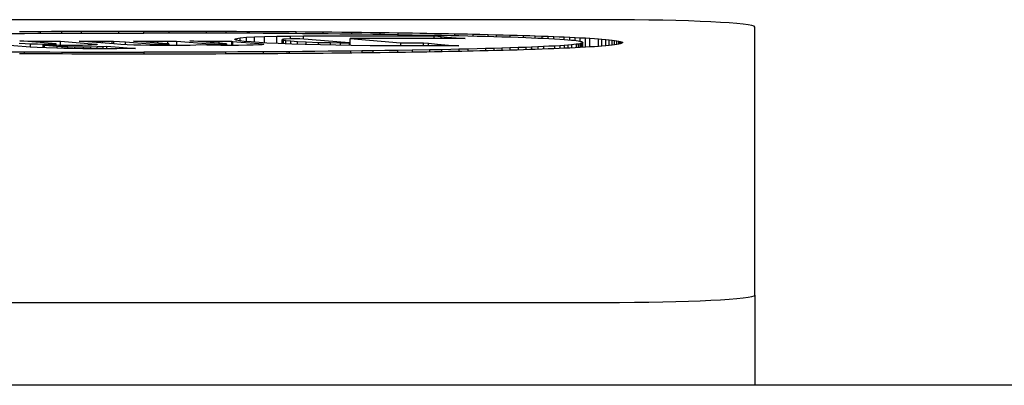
# Model space of a CAD drawing. Header units: millimetres. Extents: x 5 to 415, y 5 to 292.
# Tile 18 of 35: x 138.476 to 139.511, y 131.998 to 132.383. Entities that reach past the tile are written whole.
import ezdxf

# ---------------------------------------------------------------- set-up
doc = ezdxf.new("R2010")
doc.units = ezdxf.units.MM
doc.layers.add('TRAIT-FORT', color=4, linetype='Continuous', lineweight=25)

msp = doc.modelspace()

# ---------------------------------------------------------------- linework, layer by layer
at = {"color": 7, "linetype": 'Continuous'}
for p, q in [((139.09041, 132.38301), (138.13791, 132.38301)), ((138.46705, 132.36848), (138.48074, 132.36857)), ((138.47553, 132.3706), (138.48606, 132.37066)), ((138.48074, 132.36857), (138.49468, 132.36865)), ((138.48606, 132.37066), (138.49714, 132.37072)), ((138.49468, 132.36865), (138.50732, 132.36872)), ((138.49714, 132.37072), (138.50892, 132.37077)), ((138.49714, 132.37072), (138.49714, 132.36867)), ((138.50732, 132.36872), (138.52029, 132.36878)), ((138.50892, 132.37077), (138.51963, 132.37082)), ((138.51963, 132.37082), (138.53058, 132.37086)), ((138.51963, 132.37082), (138.51963, 132.36877)), ((138.52029, 132.36878), (138.53369, 132.36882)), ((138.53058, 132.37086), (138.54036, 132.3709)), ((138.53369, 132.36882), (138.54552, 132.36886)), ((138.54036, 132.3709), (138.55005, 132.37092)), ((138.54036, 132.3709), (138.54036, 132.36884)), ((138.54552, 132.36886), (138.5583, 132.36889)), ((138.55005, 132.37092), (138.56028, 132.37095)), ((138.5583, 132.36889), (138.57052, 132.36892)), ((138.56028, 132.37095), (138.57006, 132.37097)), ((138.57006, 132.37097), (138.57965, 132.37098)), ((138.57052, 132.36892), (138.58279, 132.36893)), ((138.57965, 132.37098), (138.59034, 132.37098)), ((138.57965, 132.37098), (138.57965, 132.36893)), ((138.58279, 132.36893), (138.5949, 132.36894)), ((138.59034, 132.37098), (138.59885, 132.37099)), ((138.5949, 132.36894), (138.60629, 132.36895)), ((138.59885, 132.37099), (138.60629, 132.371)), ((138.60629, 132.371), (138.61373, 132.37099)), ((138.60629, 132.36895), (138.60629, 132.371)), ((138.61768, 132.36894), (138.60629, 132.36895)), ((138.61373, 132.37099), (138.62223, 132.37098)), ((138.62979, 132.36893), (138.61768, 132.36894)), ((138.62223, 132.37098), (138.63292, 132.37098)), ((138.64206, 132.36892), (138.62979, 132.36893)), ((138.63292, 132.37098), (138.64252, 132.37097)), ((138.63292, 132.36893), (138.63292, 132.37098)), ((138.65428, 132.36889), (138.64206, 132.36892)), ((138.64252, 132.37097), (138.6523, 132.37095)), ((138.6523, 132.37095), (138.66253, 132.37092)), ((138.66706, 132.36886), (138.65428, 132.36889)), ((138.66253, 132.37092), (138.67222, 132.3709)), ((138.67889, 132.36882), (138.66706, 132.36886)), ((138.67222, 132.3709), (138.682, 132.37086)), ((138.67222, 132.36884), (138.67222, 132.3709)), ((138.69229, 132.36878), (138.67889, 132.36882)), ((138.682, 132.37086), (138.69294, 132.37082)), ((138.70526, 132.36872), (138.69229, 132.36878)), ((138.69294, 132.37082), (138.70366, 132.37077)), ((138.69294, 132.36877), (138.69294, 132.37082)), ((138.70366, 132.37077), (138.71544, 132.37072)), ((138.7179, 132.36865), (138.70526, 132.36872)), ((138.71544, 132.37072), (138.72652, 132.37066)), ((138.71544, 132.36867), (138.71544, 132.37072)), ((138.73184, 132.36857), (138.7179, 132.36865)), ((138.72652, 132.37066), (138.73705, 132.3706)), ((138.74553, 132.36848), (138.73184, 132.36857)), ((138.73705, 132.3706), (138.74727, 132.37053)), ((138.75896, 132.36839), (138.74553, 132.36848)), ((138.74727, 132.37053), (138.75612, 132.37047)), ((138.75612, 132.37047), (138.7663, 132.3704)), ((138.77302, 132.36827), (138.75896, 132.36839)), ((138.7663, 132.3704), (138.77594, 132.37032)), ((138.7663, 132.36832), (138.7663, 132.3704)), ((138.78614, 132.36815), (138.77302, 132.36827)), ((138.77407, 132.36583), (138.91172, 132.36593)), ((138.77594, 132.37032), (138.78496, 132.37024)), ((138.78496, 132.37024), (138.79481, 132.37016)), ((138.80018, 132.36801), (138.78614, 132.36815)), ((138.79481, 132.37016), (138.80385, 132.37007)), ((138.79481, 132.36806), (138.79481, 132.37016)), ((138.81226, 132.36789), (138.80018, 132.36801)), ((138.80385, 132.37007), (138.81461, 132.36996)), ((138.82365, 132.36776), (138.81226, 132.36789)), ((138.81461, 132.36996), (138.82509, 132.36985)), ((138.83566, 132.36762), (138.82365, 132.36776)), ((138.82509, 132.36985), (138.83529, 132.36973)), ((138.82509, 132.36774), (138.82509, 132.36985)), ((138.83529, 132.36973), (138.84484, 132.36961)), ((138.847, 132.36747), (138.83566, 132.36762)), ((138.84484, 132.36961), (138.85476, 132.36949)), ((138.85992, 132.36729), (138.847, 132.36747)), ((138.85476, 132.36949), (138.86447, 132.36935)), ((138.85476, 132.36736), (138.85476, 132.36949)), ((138.87291, 132.3671), (138.85992, 132.36729)), ((138.86447, 132.36935), (138.87368, 132.36922)), ((138.88866, 132.36684), (138.87291, 132.3671)), ((138.87368, 132.36922), (138.88148, 132.36911)), ((138.87368, 132.36708), (138.87368, 132.36922)), ((138.88148, 132.36911), (138.88896, 132.36899)), ((138.90658, 132.36652), (138.88866, 132.36684)), ((138.88896, 132.36899), (138.89644, 132.36887)), ((138.89644, 132.36887), (138.90398, 132.36875)), ((138.90398, 132.36875), (138.91195, 132.36861)), ((138.91936, 132.36627), (138.90658, 132.36652)), ((138.91172, 132.36593), (138.91903, 132.36513)), ((138.91172, 132.36323), (138.91172, 132.36593)), ((138.91195, 132.36861), (138.92013, 132.36846)), ((138.92919, 132.36607), (138.91936, 132.36627)), ((138.92013, 132.36846), (138.92658, 132.36834)), ((138.92658, 132.36834), (138.93351, 132.3682)), ((138.93746, 132.36589), (138.92919, 132.36607)), ((138.93351, 132.3682), (138.9406, 132.36806)), ((138.93351, 132.36598), (138.93351, 132.3682)), ((138.94722, 132.36566), (138.93746, 132.36589)), ((138.9406, 132.36806), (138.9468, 132.36793)), ((138.9468, 132.36793), (138.9528, 132.3678)), ((138.9528, 132.3678), (138.9597, 132.36763)), ((138.9528, 132.36552), (138.9528, 132.3678)), ((138.9597, 132.36763), (138.96862, 132.36743)), ((138.96862, 132.36743), (138.9771, 132.36721)), ((138.96862, 132.36511), (138.96862, 132.36743)), ((138.9771, 132.36721), (138.98435, 132.36702)), ((138.9771, 132.36487), (138.9771, 132.36721)), ((138.98435, 132.36702), (138.99146, 132.36683)), ((138.99146, 132.36683), (138.99901, 132.36661)), ((138.99146, 132.36442), (138.99146, 132.36683)), ((138.99901, 132.36661), (139.00556, 132.36641)), ((139.00556, 132.36641), (139.01228, 132.3662)), ((139.00556, 132.36392), (139.00556, 132.36641)), ((139.01228, 132.3662), (139.018, 132.36601)), ((139.018, 132.36601), (139.02518, 132.36576)), ((139.018, 132.36342), (139.018, 132.36601)), ((139.24916, 132.09308), (139.24916, 132.37528)), ((138.4867, 132.35418), (138.40873, 132.36059)), ((138.47516, 132.3584), (138.48145, 132.35804)), ((138.51399, 132.35741), (138.47567, 132.36057)), ((138.47567, 132.36057), (138.48558, 132.36052)), ((138.48145, 132.35804), (138.48713, 132.35771)), ((138.48558, 132.36052), (138.4999, 132.36045)), ((138.48558, 132.35975), (138.48558, 132.36052)), ((138.48713, 132.35771), (138.49436, 132.35744)), ((138.48713, 132.35415), (138.48713, 132.35771)), ((138.49436, 132.35744), (138.50016, 132.35722)), ((138.4999, 132.36045), (138.51859, 132.36036)), ((138.50016, 132.35722), (138.50713, 132.35711)), ((138.50016, 132.35346), (138.50016, 132.35722)), ((138.50971, 132.3561), (138.50173, 132.35634)), ((138.50173, 132.35634), (138.51501, 132.35517)), ((138.50173, 132.35339), (138.50173, 132.35634)), ((138.50713, 132.35711), (138.51126, 132.35711)), ((138.50713, 132.35618), (138.50713, 132.35711)), ((138.51629, 132.35593), (138.50971, 132.3561)), ((138.51126, 132.35711), (138.51371, 132.35724)), ((138.51126, 132.35606), (138.51126, 132.35711)), ((138.51371, 132.35724), (138.51399, 132.35741)), ((138.51371, 132.356), (138.51371, 132.35724)), ((138.51399, 132.35599), (138.51399, 132.35741)), ((138.5239, 132.35581), (138.51629, 132.35593)), ((138.51859, 132.36036), (138.55558, 132.35731)), ((138.51859, 132.3559), (138.51859, 132.36036)), ((138.52829, 132.35576), (138.5239, 132.35581)), ((138.53435, 132.35575), (138.52829, 132.35576)), ((138.54171, 132.35588), (138.53435, 132.35575)), ((138.57479, 132.35741), (138.538, 132.36054)), ((138.538, 132.36054), (138.55228, 132.36046)), ((138.54713, 132.35601), (138.54171, 132.35588)), ((138.55113, 132.35621), (138.54713, 132.35601)), ((138.55358, 132.35638), (138.55113, 132.35621)), ((138.55228, 132.36046), (138.5624, 132.36042)), ((138.55228, 132.36046), (138.55228, 132.35933)), ((138.55681, 132.35669), (138.55358, 132.35638)), ((138.55558, 132.35731), (138.55719, 132.35705)), ((138.55558, 132.35657), (138.55558, 132.35731)), ((138.55719, 132.35705), (138.55681, 132.35669)), ((138.5624, 132.36042), (138.57258, 132.36041)), ((138.5624, 132.36042), (138.5624, 132.35846)), ((138.57258, 132.36041), (138.57414, 132.36041)), ((138.57258, 132.36041), (138.57258, 132.3576)), ((138.57414, 132.36041), (138.58701, 132.35978)), ((138.57414, 132.36041), (138.57414, 132.35746)), ((138.58212, 132.35694), (138.57479, 132.35741)), ((138.58853, 132.35658), (138.58212, 132.35694)), ((138.58701, 132.35978), (138.6126, 132.35766)), ((138.58701, 132.35667), (138.58701, 132.35978)), ((138.59581, 132.35631), (138.58853, 132.35658)), ((138.63049, 132.35766), (138.59523, 132.36054)), ((138.59523, 132.36054), (138.60816, 132.36046)), ((138.60309, 132.35612), (138.59581, 132.35631)), ((138.61259, 132.35596), (138.60309, 132.35612)), ((138.60816, 132.36046), (138.62068, 132.3604)), ((138.60816, 132.36046), (138.60816, 132.35948)), ((138.62276, 132.35584), (138.61259, 132.35596)), ((138.6126, 132.35766), (138.61611, 132.35737)), ((138.61611, 132.35737), (138.61973, 132.35717)), ((138.61611, 132.35737), (138.61611, 132.35592)), ((138.61973, 132.35717), (138.62353, 132.35708)), ((138.61973, 132.35717), (138.61973, 132.35588)), ((138.62068, 132.3604), (138.63103, 132.36039)), ((138.62068, 132.3604), (138.62068, 132.35846)), ((138.63153, 132.35577), (138.62276, 132.35584)), ((138.62353, 132.35708), (138.62787, 132.35709)), ((138.62353, 132.35708), (138.62353, 132.35583)), ((138.62787, 132.35709), (138.6304, 132.35718)), ((138.62787, 132.35709), (138.62787, 132.3558)), ((138.6304, 132.35718), (138.63216, 132.35729)), ((138.6304, 132.35718), (138.6304, 132.35578)), ((138.63185, 132.35755), (138.63049, 132.35766)), ((138.63103, 132.36039), (138.64071, 132.36042)), ((138.63103, 132.36039), (138.63103, 132.35761)), ((138.64039, 132.35579), (138.63153, 132.35577)), ((138.63243, 132.35743), (138.63185, 132.35755)), ((138.63216, 132.35729), (138.63243, 132.35743)), ((138.63216, 132.35729), (138.63216, 132.35577)), ((138.63243, 132.35743), (138.63243, 132.35577)), ((138.64835, 132.35584), (138.64039, 132.35579)), ((138.64071, 132.36042), (138.67596, 132.35766)), ((138.64071, 132.36042), (138.64071, 132.35579)), ((138.65495, 132.35598), (138.64835, 132.35584)), ((138.69303, 132.35766), (138.6545, 132.36064)), ((138.6545, 132.36064), (138.67226, 132.36054)), ((138.66101, 132.35624), (138.65495, 132.35598)), ((138.66574, 132.35649), (138.66101, 132.35624)), ((138.67235, 132.3563), (138.66574, 132.35649)), ((138.67226, 132.36054), (138.68497, 132.36048)), ((138.67226, 132.36054), (138.67226, 132.35927)), ((138.67932, 132.35612), (138.67235, 132.3563)), ((138.67596, 132.35766), (138.68017, 132.35742)), ((138.67596, 132.35766), (138.67596, 132.35621)), ((138.68705, 132.35598), (138.67932, 132.35612)), ((138.68017, 132.35742), (138.68411, 132.35725)), ((138.68017, 132.35742), (138.68017, 132.35611)), ((138.68411, 132.35725), (138.68696, 132.35722)), ((138.68411, 132.35725), (138.68411, 132.35604)), ((138.68497, 132.36048), (138.69845, 132.36047)), ((138.68497, 132.36048), (138.68497, 132.35828)), ((138.68696, 132.35722), (138.68967, 132.35725)), ((138.68696, 132.35722), (138.68696, 132.35598)), ((138.69509, 132.35593), (138.68705, 132.35598)), ((138.68967, 132.35725), (138.69184, 132.35734)), ((138.68967, 132.35725), (138.68967, 132.35597)), ((138.69184, 132.35734), (138.69324, 132.35747)), ((138.69184, 132.35734), (138.69184, 132.35595)), ((138.69324, 132.35747), (138.69303, 132.35766)), ((138.69324, 132.35747), (138.69324, 132.35594)), ((138.70563, 132.35593), (138.69509, 132.35593)), ((138.69845, 132.36047), (138.69947, 132.35997)), ((138.69845, 132.36047), (138.69845, 132.35593)), ((138.69947, 132.35997), (138.72706, 132.3579)), ((138.69947, 132.35997), (138.69947, 132.35593)), ((138.70191, 132.36213), (138.70215, 132.36268)), ((138.70331, 132.36139), (138.70191, 132.36213)), ((138.70215, 132.36268), (138.704, 132.36322)), ((138.70215, 132.36201), (138.70215, 132.36268)), ((138.70713, 132.36074), (138.70331, 132.36139)), ((138.704, 132.36322), (138.70742, 132.36382)), ((138.704, 132.36127), (138.704, 132.36322)), ((138.71444, 132.356), (138.70563, 132.35593)), ((138.71188, 132.36015), (138.70713, 132.36074)), ((138.70742, 132.36382), (138.71431, 132.36447)), ((138.70742, 132.3607), (138.70742, 132.36382)), ((138.71924, 132.35951), (138.71188, 132.36015)), ((138.71431, 132.36447), (138.72277, 132.36498)), ((138.71431, 132.35994), (138.71431, 132.36447)), ((138.72123, 132.35615), (138.71444, 132.356)), ((138.72758, 132.35889), (138.71924, 132.35951)), ((138.72765, 132.35635), (138.72123, 132.35615)), ((138.72277, 132.36498), (138.73331, 132.36532)), ((138.72277, 132.35925), (138.72277, 132.36498)), ((138.72706, 132.3579), (138.73113, 132.35751)), ((138.72706, 132.3579), (138.72706, 132.35633)), ((138.73551, 132.35841), (138.72758, 132.35889)), ((138.73081, 132.3566), (138.72765, 132.35635)), ((138.73198, 132.3569), (138.73081, 132.3566)), ((138.73113, 132.35751), (138.7323, 132.35718)), ((138.73113, 132.35751), (138.73113, 132.35668)), ((138.7323, 132.35718), (138.73198, 132.3569)), ((138.73331, 132.36532), (138.74629, 132.36559)), ((138.73331, 132.35855), (138.73331, 132.36532)), ((138.74768, 132.3578), (138.73551, 132.35841)), ((138.74629, 132.36559), (138.7606, 132.36575)), ((138.74629, 132.35787), (138.74629, 132.36559)), ((138.76205, 132.35722), (138.74768, 132.3578)), ((138.75307, 132.36233), (138.75185, 132.36201)), ((138.75185, 132.36201), (138.75301, 132.36161)), ((138.75185, 132.35763), (138.75185, 132.36201)), ((138.75301, 132.36161), (138.75573, 132.36116)), ((138.75301, 132.35759), (138.75301, 132.36161)), ((138.75585, 132.36259), (138.75307, 132.36233)), ((138.75573, 132.36116), (138.76089, 132.36069)), ((138.75573, 132.35747), (138.75573, 132.36116)), ((138.76054, 132.36278), (138.75585, 132.36259)), ((138.76477, 132.36291), (138.76054, 132.36278)), ((138.7606, 132.36575), (138.77407, 132.36583)), ((138.7606, 132.36278), (138.7606, 132.36575)), ((138.76089, 132.36069), (138.76801, 132.3602)), ((138.76089, 132.35727), (138.76089, 132.36069)), ((138.77595, 132.35679), (138.76205, 132.35722)), ((138.77049, 132.36298), (138.76477, 132.36291)), ((138.76801, 132.3602), (138.77711, 132.35968)), ((138.76801, 132.35703), (138.76801, 132.3602)), ((138.8221, 132.35865), (138.77049, 132.36298)), ((138.77407, 132.36268), (138.77407, 132.36583)), ((138.79211, 132.35637), (138.77595, 132.35679)), ((138.77711, 132.35968), (138.79003, 132.35915)), ((138.77711, 132.35676), (138.77711, 132.35968)), ((138.79003, 132.35915), (138.8026, 132.35884)), ((138.79003, 132.35642), (138.79003, 132.35915)), ((138.80804, 132.35606), (138.79211, 132.35637)), ((138.8026, 132.35884), (138.81297, 132.35867)), ((138.8026, 132.35616), (138.8026, 132.35884)), ((138.82426, 132.35581), (138.80804, 132.35606)), ((138.81297, 132.35867), (138.8221, 132.35865)), ((138.81297, 132.35598), (138.81297, 132.35867)), ((138.8221, 132.35865), (138.8221, 132.35584)), ((138.94422, 132.36327), (138.82312, 132.36313)), ((138.82312, 132.36313), (138.87626, 132.35868)), ((138.82312, 132.35582), (138.82312, 132.36313)), ((138.84442, 132.35562), (138.82426, 132.35581)), ((138.86331, 132.35547), (138.84442, 132.35562)), ((138.87626, 132.35868), (138.90028, 132.35868)), ((138.87626, 132.35868), (138.87626, 132.3554)), ((138.90028, 132.35868), (138.90577, 132.35813)), ((138.90028, 132.35535), (138.90028, 132.35868)), ((138.90577, 132.35813), (138.91521, 132.35727)), ((138.90577, 132.35535), (138.90577, 132.35813)), ((138.91521, 132.35727), (138.9268, 132.35629)), ((138.91521, 132.35535), (138.91521, 132.35727)), ((138.91903, 132.36513), (138.92523, 132.36462)), ((138.91903, 132.36324), (138.91903, 132.36513)), ((138.92523, 132.36462), (138.93479, 132.36395)), ((138.92523, 132.36325), (138.92523, 132.36462)), ((138.9268, 132.35629), (138.93758, 132.35542)), ((138.9268, 132.35539), (138.9268, 132.35629)), ((138.93479, 132.36395), (138.94422, 132.36327)), ((138.95674, 132.36542), (138.94722, 132.36566)), ((138.96562, 132.36519), (138.95674, 132.36542)), ((138.9744, 132.36495), (138.96562, 132.36519)), ((138.98293, 132.36469), (138.9744, 132.36495)), ((138.99116, 132.36443), (138.98293, 132.36469)), ((139.00001, 132.36413), (138.99116, 132.36443)), ((139.00819, 132.36383), (139.00001, 132.36413)), ((139.01412, 132.36359), (139.00819, 132.36383)), ((139.0206, 132.36331), (139.01412, 132.36359)), ((139.02666, 132.36302), (139.0206, 132.36331)), ((139.02518, 132.36576), (139.0315, 132.36552)), ((139.02518, 132.36309), (139.02518, 132.36576)), ((139.03219, 132.36274), (139.02666, 132.36302)), ((139.0315, 132.36552), (139.03747, 132.36529)), ((139.0315, 132.36278), (139.0315, 132.36552)), ((139.03814, 132.36243), (139.03219, 132.36274)), ((139.03747, 132.36529), (139.04328, 132.36506)), ((139.03747, 132.36246), (139.03747, 132.36529)), ((139.04395, 132.3621), (139.03814, 132.36243)), ((139.04395, 132.35559), (139.03814, 132.35526)), ((139.04328, 132.36506), (139.04841, 132.36484)), ((139.04851, 132.36182), (139.04395, 132.3621)), ((139.04851, 132.35587), (139.04395, 132.35559)), ((139.04395, 132.35559), (139.04395, 132.35266)), ((139.04841, 132.36484), (139.05438, 132.36456)), ((139.04841, 132.36182), (139.04841, 132.36484)), ((139.05227, 132.36153), (139.04851, 132.36182)), ((139.05227, 132.35616), (139.04851, 132.35587)), ((139.04851, 132.35587), (139.04851, 132.35286)), ((139.05606, 132.36121), (139.05227, 132.36153)), ((139.05606, 132.35648), (139.05227, 132.35616)), ((139.05227, 132.35616), (139.05227, 132.35303)), ((139.05438, 132.36456), (139.06003, 132.36429)), ((139.05438, 132.36135), (139.05438, 132.36456)), ((139.05868, 132.36091), (139.05606, 132.36121)), ((139.05868, 132.35678), (139.05606, 132.35648)), ((139.05606, 132.35648), (139.05606, 132.35321)), ((139.0611, 132.36064), (139.05868, 132.36091)), ((139.0611, 132.35705), (139.05868, 132.35678)), ((139.06003, 132.36429), (139.06521, 132.36403)), ((139.06003, 132.36076), (139.06003, 132.36429)), ((139.06329, 132.36035), (139.0611, 132.36064)), ((139.06329, 132.35734), (139.0611, 132.35705)), ((139.0611, 132.35705), (139.0611, 132.35345)), ((139.0649, 132.36008), (139.06329, 132.36035)), ((139.0649, 132.35761), (139.06329, 132.35734)), ((139.06329, 132.35734), (139.06329, 132.35356)), ((139.06601, 132.35982), (139.0649, 132.36008)), ((139.06601, 132.35787), (139.0649, 132.35761)), ((139.0649, 132.35761), (139.0649, 132.35365)), ((139.06521, 132.36403), (139.07095, 132.36372)), ((139.06521, 132.36001), (139.06521, 132.36403)), ((139.067, 132.35956), (139.06601, 132.35982)), ((139.067, 132.35813), (139.06601, 132.35787)), ((139.06601, 132.35787), (139.06601, 132.3537)), ((139.0677, 132.3593), (139.067, 132.35956)), ((139.0677, 132.35839), (139.067, 132.35813)), ((139.067, 132.35813), (139.067, 132.35376)), ((139.06811, 132.35885), (139.0677, 132.3593)), ((139.06811, 132.35885), (139.0677, 132.35839)), ((139.0677, 132.35839), (139.0677, 132.3538)), ((139.06811, 132.35382), (139.06811, 132.35885)), ((139.07095, 132.36372), (139.07558, 132.36344)), ((139.07095, 132.35397), (139.07095, 132.36372)), ((139.07558, 132.36344), (139.08025, 132.36312)), ((139.07558, 132.35426), (139.07558, 132.36344)), ((139.08025, 132.36312), (139.08471, 132.36281)), ((139.08471, 132.36281), (139.08819, 132.36254)), ((139.08471, 132.35488), (139.08471, 132.36281)), ((139.08819, 132.36254), (139.09212, 132.36221)), ((139.08819, 132.35515), (139.08819, 132.36254)), ((139.09212, 132.35548), (139.08819, 132.35515)), ((139.09212, 132.36221), (139.09572, 132.36187)), ((139.09212, 132.35548), (139.09212, 132.36221)), ((139.09572, 132.35582), (139.09212, 132.35548)), ((139.09572, 132.36187), (139.09886, 132.36155)), ((139.09572, 132.35582), (139.09572, 132.36187)), ((139.09886, 132.35614), (139.09572, 132.35582)), ((139.09886, 132.36155), (139.10153, 132.36122)), ((139.09886, 132.35614), (139.09886, 132.36155)), ((139.10153, 132.35647), (139.09886, 132.35614)), ((139.10153, 132.36122), (139.10392, 132.36087)), ((139.10153, 132.35647), (139.10153, 132.36122)), ((139.10392, 132.35683), (139.10153, 132.35647)), ((139.10392, 132.36087), (139.10592, 132.36048)), ((139.10392, 132.35683), (139.10392, 132.36087)), ((139.10592, 132.35721), (139.10392, 132.35683)), ((139.10592, 132.36048), (139.10725, 132.36013)), ((139.10592, 132.35721), (139.10592, 132.36048)), ((139.10725, 132.35756), (139.10592, 132.35721)), ((139.10725, 132.36013), (139.10851, 132.35965)), ((139.10725, 132.35756), (139.10725, 132.36013)), ((139.10851, 132.35804), (139.10725, 132.35756)), ((139.10851, 132.35965), (139.10943, 132.35922)), ((139.10851, 132.35804), (139.10851, 132.35965)), ((139.10943, 132.35847), (139.10851, 132.35804)), ((139.10943, 132.35922), (139.11009, 132.35885)), ((139.11009, 132.35885), (139.10943, 132.35847)), ((138.46705, 132.34921), (138.48074, 132.34912)), ((138.48606, 132.34703), (138.47553, 132.34709)), ((138.48074, 132.34912), (138.49468, 132.34903)), ((138.48074, 132.34706), (138.48074, 132.34912)), ((138.49714, 132.34697), (138.48606, 132.34703)), ((138.49384, 132.35374), (138.4867, 132.35418)), ((138.50365, 132.3533), (138.49384, 132.35374)), ((138.49468, 132.34903), (138.50732, 132.34898)), ((138.50892, 132.34692), (138.49714, 132.34697)), ((138.51461, 132.35295), (138.50365, 132.3533)), ((138.50732, 132.34898), (138.52029, 132.34891)), ((138.51963, 132.34687), (138.50892, 132.34692)), ((138.5221, 132.3528), (138.51461, 132.35295)), ((138.51501, 132.35517), (138.52016, 132.35484)), ((138.51501, 132.35294), (138.51501, 132.35517)), ((138.53058, 132.34683), (138.51963, 132.34687)), ((138.52016, 132.35484), (138.5261, 132.35465)), ((138.52016, 132.35284), (138.52016, 132.35484)), ((138.52029, 132.34891), (138.53369, 132.34887)), ((138.52029, 132.34687), (138.52029, 132.34891)), ((138.53203, 132.3526), (138.5221, 132.3528)), ((138.5261, 132.35465), (138.53345, 132.35449)), ((138.5261, 132.35272), (138.5261, 132.35465)), ((138.54036, 132.34679), (138.53058, 132.34683)), ((138.54197, 132.35247), (138.53203, 132.3526)), ((138.53345, 132.35449), (138.54287, 132.35443)), ((138.53345, 132.35258), (138.53345, 132.35449)), ((138.53369, 132.34887), (138.54552, 132.34883)), ((138.55005, 132.34677), (138.54036, 132.34679)), ((138.55358, 132.35236), (138.54197, 132.35247)), ((138.54287, 132.35443), (138.55048, 132.35446)), ((138.54287, 132.35246), (138.54287, 132.35443)), ((138.54552, 132.34883), (138.5583, 132.3488)), ((138.56028, 132.34674), (138.55005, 132.34677)), ((138.55048, 132.35446), (138.55706, 132.35461)), ((138.55048, 132.35239), (138.55048, 132.35446)), ((138.56571, 132.35235), (138.55358, 132.35236)), ((138.55706, 132.35461), (138.56326, 132.3548)), ((138.55706, 132.35236), (138.55706, 132.35461)), ((138.5583, 132.3488), (138.57052, 132.34878)), ((138.57006, 132.34673), (138.56028, 132.34674)), ((138.56326, 132.3548), (138.56713, 132.35505)), ((138.56326, 132.35235), (138.56326, 132.3548)), ((138.57784, 132.35241), (138.56571, 132.35235)), ((138.56713, 132.35505), (138.59728, 132.35276)), ((138.56713, 132.35236), (138.56713, 132.35505)), ((138.57965, 132.34671), (138.57006, 132.34673)), ((138.57052, 132.34878), (138.58279, 132.34876)), ((138.58752, 132.35255), (138.57784, 132.35241)), ((138.59034, 132.34671), (138.57965, 132.34671)), ((138.58279, 132.34876), (138.5949, 132.34875)), ((138.59728, 132.35276), (138.58752, 132.35255)), ((138.59885, 132.3467), (138.59034, 132.34671)), ((138.5949, 132.34875), (138.60629, 132.34874)), ((138.60629, 132.3467), (138.59885, 132.3467)), ((138.61768, 132.34875), (138.60629, 132.34874)), ((138.60629, 132.34874), (138.60629, 132.3467)), ((138.61373, 132.3467), (138.60629, 132.3467)), ((138.62223, 132.34671), (138.61373, 132.3467)), ((138.62979, 132.34876), (138.61768, 132.34875)), ((138.63292, 132.34671), (138.62223, 132.34671)), ((138.64206, 132.34878), (138.62979, 132.34876)), ((138.64252, 132.34673), (138.63292, 132.34671)), ((138.65428, 132.3488), (138.64206, 132.34878)), ((138.6523, 132.34674), (138.64252, 132.34673)), ((138.66253, 132.34677), (138.6523, 132.34674)), ((138.66706, 132.34883), (138.65428, 132.3488)), ((138.67222, 132.34679), (138.66253, 132.34677)), ((138.67889, 132.34887), (138.66706, 132.34883)), ((138.682, 132.34683), (138.67222, 132.34679)), ((138.69229, 132.34891), (138.67889, 132.34887)), ((138.69294, 132.34687), (138.682, 132.34683)), ((138.70526, 132.34898), (138.69229, 132.34891)), ((138.69229, 132.34891), (138.69229, 132.34687)), ((138.70366, 132.34692), (138.69294, 132.34687)), ((138.71544, 132.34697), (138.70366, 132.34692)), ((138.7179, 132.34903), (138.70526, 132.34898)), ((138.72652, 132.34703), (138.71544, 132.34697)), ((138.73184, 132.34912), (138.7179, 132.34903)), ((138.73705, 132.34709), (138.72652, 132.34703)), ((138.74553, 132.34921), (138.73184, 132.34912)), ((138.73184, 132.34912), (138.73184, 132.34706)), ((138.74727, 132.34716), (138.73705, 132.34709)), ((138.75896, 132.34931), (138.74553, 132.34921)), ((138.75612, 132.34722), (138.74727, 132.34716)), ((138.7663, 132.34729), (138.75612, 132.34722)), ((138.77302, 132.34943), (138.75896, 132.34931)), ((138.75896, 132.34931), (138.75896, 132.34724)), ((138.77594, 132.34737), (138.7663, 132.34729)), ((138.78614, 132.34954), (138.77302, 132.34943)), ((138.78496, 132.34745), (138.77594, 132.34737)), ((138.79481, 132.34754), (138.78496, 132.34745)), ((138.80018, 132.34968), (138.78614, 132.34954)), ((138.80385, 132.34762), (138.79481, 132.34754)), ((138.81226, 132.3498), (138.80018, 132.34968)), ((138.81461, 132.34773), (138.80385, 132.34762)), ((138.82365, 132.34993), (138.81226, 132.3498)), ((138.82509, 132.34784), (138.81461, 132.34773)), ((138.83566, 132.35007), (138.82365, 132.34993)), ((138.82365, 132.34993), (138.82365, 132.34783)), ((138.83529, 132.34796), (138.82509, 132.34784)), ((138.84484, 132.34808), (138.83529, 132.34796)), ((138.847, 132.35022), (138.83566, 132.35007)), ((138.83566, 132.35007), (138.83566, 132.34797)), ((138.85476, 132.3482), (138.84484, 132.34808)), ((138.85992, 132.3504), (138.847, 132.35022)), ((138.847, 132.35022), (138.847, 132.34811)), ((138.86447, 132.34834), (138.85476, 132.3482)), ((138.87291, 132.35059), (138.85992, 132.3504)), ((138.87999, 132.35539), (138.86331, 132.35547)), ((138.87368, 132.34847), (138.86447, 132.34834)), ((138.88866, 132.35085), (138.87291, 132.35059)), ((138.87291, 132.35059), (138.87291, 132.34846)), ((138.88148, 132.34858), (138.87368, 132.34847)), ((138.89951, 132.35535), (138.87999, 132.35539)), ((138.88896, 132.3487), (138.88148, 132.34858)), ((138.90658, 132.35117), (138.88866, 132.35085)), ((138.88866, 132.35085), (138.88866, 132.3487)), ((138.89644, 132.34882), (138.88896, 132.3487)), ((138.90398, 132.34895), (138.89644, 132.34882)), ((138.91428, 132.35535), (138.89951, 132.35535)), ((138.91195, 132.34908), (138.90398, 132.34895)), ((138.91936, 132.35142), (138.90658, 132.35117)), ((138.90658, 132.35117), (138.90658, 132.34899)), ((138.92013, 132.34923), (138.91195, 132.34908)), ((138.93758, 132.35542), (138.91428, 132.35535)), ((138.92919, 132.35162), (138.91936, 132.35142)), ((138.91936, 132.35142), (138.91936, 132.34922)), ((138.92658, 132.34935), (138.92013, 132.34923)), ((138.93351, 132.34949), (138.92658, 132.34935)), ((138.93746, 132.3518), (138.92919, 132.35162)), ((138.9406, 132.34963), (138.93351, 132.34949)), ((138.94722, 132.35203), (138.93746, 132.3518)), ((138.93746, 132.3518), (138.93746, 132.34957)), ((138.9468, 132.34977), (138.9406, 132.34963)), ((138.9528, 132.3499), (138.9468, 132.34977)), ((138.95674, 132.35227), (138.94722, 132.35203)), ((138.94722, 132.35203), (138.94722, 132.34977)), ((138.9597, 132.35006), (138.9528, 132.3499)), ((138.96562, 132.3525), (138.95674, 132.35227)), ((138.96862, 132.35026), (138.9597, 132.35006)), ((138.9744, 132.35274), (138.96562, 132.3525)), ((138.96562, 132.3525), (138.96562, 132.35019)), ((138.9771, 132.35048), (138.96862, 132.35026)), ((138.98293, 132.353), (138.9744, 132.35274)), ((138.9744, 132.35274), (138.9744, 132.35041)), ((138.98435, 132.35067), (138.9771, 132.35048)), ((138.99116, 132.35326), (138.98293, 132.353)), ((138.98293, 132.353), (138.98293, 132.35064)), ((138.99146, 132.35086), (138.98435, 132.35067)), ((139.00001, 132.35356), (138.99116, 132.35326)), ((138.99116, 132.35326), (138.99116, 132.35085)), ((138.99901, 132.35108), (138.99146, 132.35086)), ((139.00556, 132.35128), (138.99901, 132.35108)), ((139.00819, 132.35386), (139.00001, 132.35356)), ((139.00001, 132.35356), (139.00001, 132.35111)), ((139.01228, 132.35149), (139.00556, 132.35128)), ((139.01412, 132.3541), (139.00819, 132.35386)), ((139.00819, 132.35386), (139.00819, 132.35136)), ((139.018, 132.35168), (139.01228, 132.35149)), ((139.0206, 132.35438), (139.01412, 132.3541)), ((139.01412, 132.3541), (139.01412, 132.35156)), ((139.02518, 132.35193), (139.018, 132.35168)), ((139.02666, 132.35467), (139.0206, 132.35438)), ((139.0206, 132.35438), (139.0206, 132.35177)), ((139.0315, 132.35217), (139.02518, 132.35193)), ((139.03219, 132.35495), (139.02666, 132.35467)), ((139.02666, 132.35467), (139.02666, 132.35199)), ((139.03747, 132.3524), (139.0315, 132.35217)), ((139.03814, 132.35526), (139.03219, 132.35495)), ((139.04328, 132.35264), (139.03747, 132.3524)), ((139.03814, 132.35526), (139.03814, 132.35243)), ((139.04841, 132.35285), (139.04328, 132.35264)), ((139.05438, 132.35313), (139.04841, 132.35285)), ((139.06003, 132.3534), (139.05438, 132.35313)), ((139.06521, 132.35366), (139.06003, 132.3534)), ((139.07095, 132.35397), (139.06521, 132.35366)), ((139.07558, 132.35426), (139.07095, 132.35397)), ((139.08025, 132.35457), (139.07558, 132.35426)), ((139.08471, 132.35488), (139.08025, 132.35457)), ((139.08819, 132.35515), (139.08471, 132.35488)), ((139.24916, 132.09308), (139.24916, 131.99801)), ((138.13791, 132.08535), (139.09041, 132.08535)), ((153.61416, 131.99801), (131.91416, 131.99801))]:
    msp.add_line(p, q, dxfattribs=at)
at = {"layer": 'TRAIT-FORT', "color": 4, "linetype": 'Continuous', "lineweight": 25}
for centre, start_param, end_param in [((139.09041, 132.37528), 0, 1.5707963), ((139.09041, 132.09308), 4.712389, 6.2831853)]:
    msp.add_ellipse(centre, major_axis=(0.15875, 0), ratio=0.0487013, start_param=start_param, end_param=end_param, dxfattribs=at)

doc.saveas('drawing.dxf')
